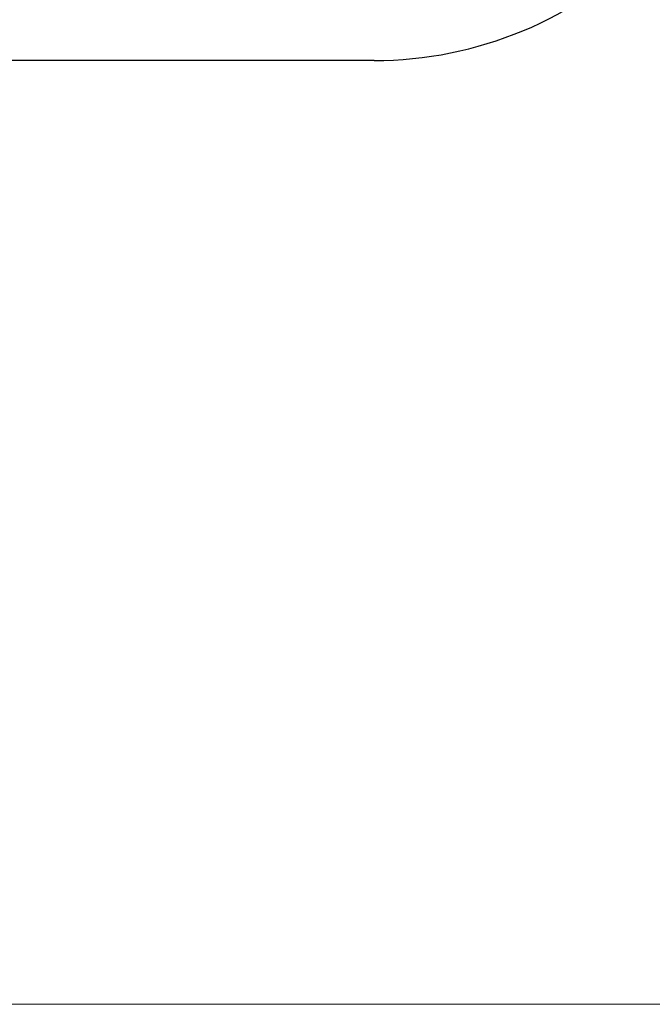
# Model space of a CAD drawing. Header units: millimetres. Extents: x 0 to 1076, y 0 to 742.
# Tile 129 of 134: x 721 to 759, y 367 to 425. Entities that reach past the tile are written whole.
import ezdxf

# ---------------------------------------------------------------- set-up
doc = ezdxf.new("R2010")
doc.units = ezdxf.units.MM
doc.header["$LTSCALE"] = 0.454724
doc.layers.add('NoLayerName_001', color=7, linetype='Continuous')
doc.styles.get("Standard").update_dxf_attribs({"font": 'txt', "bigfont": 'extfont2'})
doc.dimstyles.get("Standard").update_dxf_attribs({"dimtxt": 2.5, "dimasz": 2.5, "dimexe": 1, "dimexo": 1, "dimtad": 1, "dimdec": 3, "dimzin": 0, "dimdsep": 46, "dimtxsty": 'Standard', "dimcen": 2.5, "dimadec": 3, "dimazin": 0, "dimtfac": 0.75, "dimtdec": 3, "dimtmove": 0, "dimatfit": 3, "dimfxl": 1, "dimarcsym": 0})

# ---------------------------------------------------------------- blocks, each defined once
blk = doc.blocks.new('_OPEN30')
at = {"color": 0, "linetype": 'ByBlock', "lineweight": -2}
for p, q in [((-1, 0.267949), (0, 0)), ((0, 0), (-1, -0.267949)), ((0, 0), (-1, 0))]:
    blk.add_line(p, q, dxfattribs=at)
blk = doc.blocks.new('*D109')
at = {"layer": 'Defpoints', "color": 0}
for p in [(772.5, 487.5), (711, 366.6), (793.917, 366.6)]:
    blk.add_point(p, dxfattribs=at)
at = {"layer": 'NoLayerName_001', "color": 0, "linetype": 'Continuous', "lineweight": 13}
for p, q in [((775, 487.5), (796.417, 487.5)), ((793.917, 483.75), (793.917, 370.35)), ((713.5, 366.6), (796.417, 366.6))]:
    blk.add_line(p, q, dxfattribs=at)
at = {"layer": 'NoLayerName_001', "color": 0, "lineweight": 13, "xscale": 3.75, "yscale": 3.75, "zscale": 3.75}
for p, rotation in [((793.917, 487.5), 90), ((793.917, 366.6), 270)]:
    blk.add_blockref('_OPEN30', p, dxfattribs=dict(at, rotation=rotation))
at = {"layer": 'NoLayerName_001', "color": 0, "lineweight": 13, "insert": (787.042, 427.05), "char_height": 8.75, "attachment_point": 5, "rotation": 90}
blk.add_mtext('\\W0.8000;１２１', dxfattribs=at)

msp = doc.modelspace()

# ---------------------------------------------------------------- linework, layer by layer
at = {"layer": 'NoLayerName_001', "color": 7, "linetype": 'Continuous', "lineweight": 25}
msp.add_line((742.145581, 422.5), (657.854419, 422.5), dxfattribs=at)
msp.add_arc((742.145581, 445.5), 23, 270, 315.09912784, dxfattribs=at)

# ---------------------------------------------------------------- dimensions: what is measured, and where the dimension line sits
at = {"layer": 'NoLayerName_001', "color": 3, "linetype": 'Continuous', "lineweight": 13}
dim = msp.add_linear_dim(base=(793.917031, 366.6), p1=(772.5, 487.5), p2=(711, 366.6), angle=270, text='\\W0.8000;１２１', dimstyle='Standard', override={"dimtxt": 8.75, "dimasz": 3.75, "dimexe": 2.5, "dimexo": 2.5, "dimgap": 2.5, "dimzin": 8, "dimblk": 'OPEN30', "dimclrd": 0, "dimclre": 0, "dimclrt": 0, "dimtp": 0, "dimtm": 0, "dimlwd": 13, "dimlwe": 13}, dxfattribs=at)
dim.commit()
dim.dimension.update_dxf_attribs({"geometry": '*D109', "text_midpoint": (793.917031, 427.05), "dimtype": 160})

doc.saveas('drawing.dxf')
